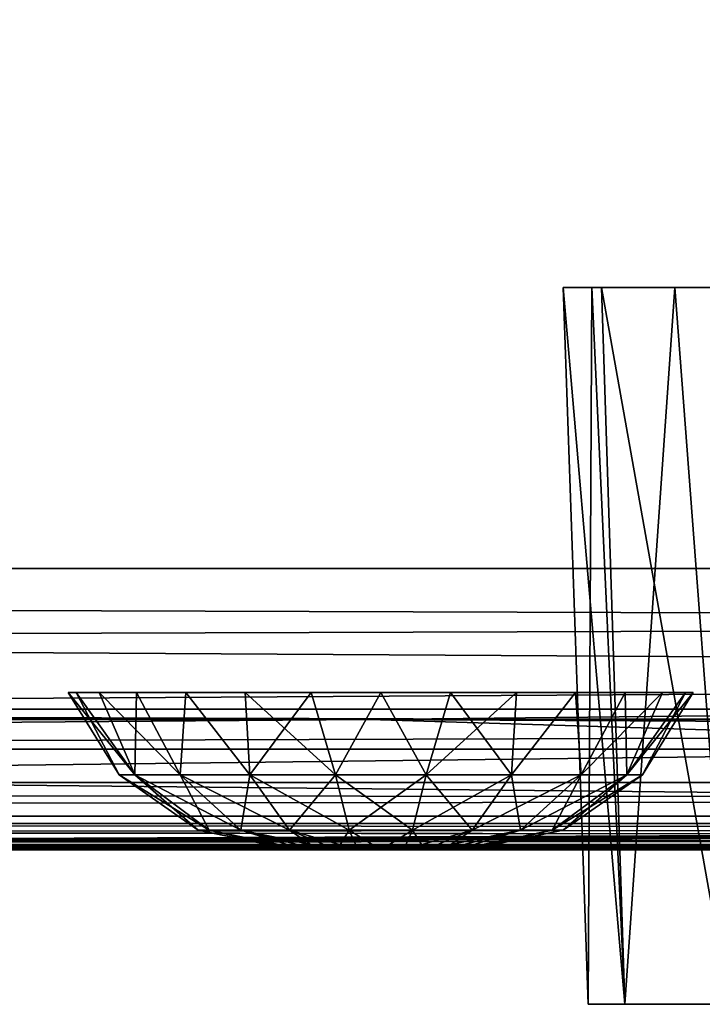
# Model space of a CAD drawing. Header units: millimetres. Extents: x -125 to 125, y -4 to 53.
# Tile 22 of 45: x -26.57 to -21.71, y -3.1 to 3.9. Entities that reach past the tile are written whole.
import ezdxf

# ---------------------------------------------------------------- set-up
doc = ezdxf.new("R2010")
doc.units = ezdxf.units.MM
doc.header["$LTSCALE"] = 65.185185
for name, color, linetype in [('1', 7, 'CONTINUOUS'), ('100', 7, 'CONTINUOUS'), ('102', 7, 'CONTINUOUS'), ('108', 7, 'CONTINUOUS'), ('112', 7, 'CONTINUOUS'), ('119', 7, 'CONTINUOUS'), ('120', 7, 'CONTINUOUS'), ('121', 7, 'CONTINUOUS'), ('173', 7, 'CONTINUOUS'), ('203', 7, 'CONTINUOUS'), ('205', 7, 'CONTINUOUS'), ('4', 7, 'CONTINUOUS'), ('57', 7, 'CONTINUOUS'), ('58', 7, 'CONTINUOUS'), ('84', 7, 'CONTINUOUS'), ('88', 7, 'CONTINUOUS'), ('92', 7, 'CONTINUOUS'), ('96', 7, 'CONTINUOUS')]:
    doc.layers.add(name, color=color, linetype=linetype)

msp = doc.modelspace()

# ---------------------------------------------------------------- linework, layer by layer
at = {"layer": '1', "color": 7, "linetype": 'Continuous'}
for points in [[(-38.0018, -2, -49.0428), (-38.1629, -2, -49.334), (38.1629, -2, -49.334), (-38.0018, -2, -49.0428)], [(38.1629, -2, 49.334), (-38.1629, -2, 49.334), (38.0013, -2, 49.0413), (38.1629, -2, 49.334)], [(38.0013, -2, 49.0413), (-38.1629, -2, 49.334), (37.9456, -2, 48.712), (38.0013, -2, 49.0413)], [(37.9456, -2, 48.712), (-38.1629, -2, 49.334), (37.9456, -2, 47.9956), (37.9456, -2, 48.712)], [(-38.002, -2, 49.0432), (0.0542, -2, 47.3355), (-38.1629, -2, 49.334), (-38.002, -2, 49.0432)], [(-38.1629, -2, 49.334), (0.0542, -2, 47.3355), (37.9456, -2, 47.9956), (-38.1629, -2, 49.334)], [(-38.1497, -2, -47.3903), (-37.9979, -2, -47.6762), (-0.0476, -2, -47.3355), (-38.1497, -2, -47.3903)], [(-38.1497, -2, 47.3903), (0.0542, -2, 47.3355), (-37.9979, -2, 47.6762), (-38.1497, -2, 47.3903)], [(-37.9456, -2, 48.712), (0.0542, -2, 47.3355), (-38.002, -2, 49.0432), (-37.9456, -2, 48.712)], [(-37.9456, -2, -48.712), (-38.0018, -2, -49.0428), (38.1629, -2, -49.334), (-37.9456, -2, -48.712)], [(-37.9979, -2, -47.6762), (-37.9456, -2, -47.9956), (-0.0476, -2, -47.3355), (-37.9979, -2, -47.6762)], [(-37.9979, -2, 47.6762), (0.0542, -2, 47.3355), (-37.9456, -2, 47.9956), (-37.9979, -2, 47.6762)], [(-0.0476, -2, -47.3355), (-37.9456, -2, -47.9956), (38.1629, -2, -49.334), (-0.0476, -2, -47.3355)], [(-37.9456, -2, -47.9956), (-37.9456, -2, -48.712), (38.1629, -2, -49.334), (-37.9456, -2, -47.9956)], [(-37.9456, -2, 47.9956), (0.0542, -2, 47.3355), (-37.9456, -2, 48.712), (-37.9456, -2, 47.9956)]]:
    msp.add_3dface(points, dxfattribs=at)
at = {"layer": '100', "color": 7, "linetype": 'Continuous'}
for points in [[(-17.1995, -1.2857, 45.597), (-60.7775, -1.8146, 46.5297), (-51.5985, -1.2857, 45.6861), (-17.1995, -1.2857, 45.597)], [(0, -1.8146, 46.3906), (-60.7775, -1.8146, 46.5297), (-17.1995, -1.2857, 45.597), (0, -1.8146, 46.3906)], [(-60.7775, -1.8146, 46.5297), (0, -1.8146, 46.3906), (-41.0604, -1.9774, 47.064), (-60.7775, -1.8146, 46.5297)], [(-41.0604, -1.9774, 47.064), (0, -1.8146, 46.3906), (-39.9998, -1.9778, 47.0635), (-41.0604, -1.9774, 47.064)], [(-39.9998, -1.9778, 47.0635), (0, -1.8146, 46.3906), (-38.9393, -1.9782, 47.063), (-39.9998, -1.9778, 47.0635)], [(-38.9393, -1.9782, 47.063), (0, -1.8146, 46.3906), (-38.5034, -1.9881, 47.1474), (-38.9393, -1.9782, 47.063)], [(-38.5034, -1.9881, 47.1474), (0, -1.8146, 46.3906), (-38.4871, -1.9887, 47.1542), (-38.5034, -1.9881, 47.1474)], [(0, -1.8146, 46.3906), (-38.1497, -2, 47.3903), (-38.4871, -1.9887, 47.1542), (0, -1.8146, 46.3906)], [(0.0542, -2, 47.3355), (-38.1497, -2, 47.3903), (0, -1.8146, 46.3906), (0.0542, -2, 47.3355)]]:
    msp.add_3dface(points, dxfattribs=at)
at = {"layer": '102', "color": 7, "linetype": 'Continuous'}
for points in [[(-60.7775, -1.8146, -46.5297), (0, -1.8146, -46.3906), (-51.5985, -1.2857, -45.6861), (-60.7775, -1.8146, -46.5297)], [(-51.5985, -1.2857, -45.6861), (0, -1.8146, -46.3906), (-17.1995, -1.2857, -45.597), (-51.5985, -1.2857, -45.6861)], [(-60.7775, -1.8146, -46.5297), (-0.0476, -2, -47.3355), (0, -1.8146, -46.3906), (-60.7775, -1.8146, -46.5297)], [(-38.9393, -1.9782, -47.063), (-0.0476, -2, -47.3355), (-60.7775, -1.8146, -46.5297), (-38.9393, -1.9782, -47.063)], [(-38.5034, -1.9881, -47.1474), (-0.0476, -2, -47.3355), (-38.9393, -1.9782, -47.063), (-38.5034, -1.9881, -47.1474)], [(-38.487, -1.9887, -47.1543), (-0.0476, -2, -47.3355), (-38.5034, -1.9881, -47.1474), (-38.487, -1.9887, -47.1543)], [(-38.1497, -2, -47.3903), (-0.0476, -2, -47.3355), (-38.487, -1.9887, -47.1543), (-38.1497, -2, -47.3903)]]:
    msp.add_3dface(points, dxfattribs=at)
at = {"layer": '108', "color": 7, "linetype": 'Continuous'}
for points in [[(-51.6013, -1, -44.9863), (-72.2395, -1.0742, -45.4605), (-24.0799, -1.0742, -45.2858), (-51.6013, -1, -44.9863)], [(-17.2005, -1, -44.8972), (-51.6013, -1, -44.9863), (-24.0799, -1.0742, -45.2858), (-17.2005, -1, -44.8972)], [(-17.2005, -1, -44.8972), (-24.0799, -1.0742, -45.2858), (24.0799, -1.0742, -45.2858), (-17.2005, -1, -44.8972)], [(-72.2395, -1.0742, -45.4605), (-51.5985, -1.2857, -45.6861), (-24.0799, -1.0742, -45.2858), (-72.2395, -1.0742, -45.4605)], [(-51.5985, -1.2857, -45.6861), (-17.1995, -1.2857, -45.597), (-24.0799, -1.0742, -45.2858), (-51.5985, -1.2857, -45.6861)], [(-24.0799, -1.0742, -45.2858), (17.1995, -1.2857, -45.597), (24.0799, -1.0742, -45.2858), (-24.0799, -1.0742, -45.2858)], [(-17.1995, -1.2857, -45.597), (17.1995, -1.2857, -45.597), (-24.0799, -1.0742, -45.2858), (-17.1995, -1.2857, -45.597)]]:
    msp.add_3dface(points, dxfattribs=at)
at = {"layer": '112', "color": 7, "linetype": 'Continuous'}
for points in [[(-51.6013, -1, 44.9863), (-24.0799, -1.0742, 45.2858), (-72.2395, -1.0742, 45.4605), (-51.6013, -1, 44.9863)], [(-51.6013, -1, 44.9863), (-17.2005, -1, 44.8972), (-24.0799, -1.0742, 45.2858), (-51.6013, -1, 44.9863)], [(-17.2005, -1, 44.8972), (17.2005, -1, 44.8972), (-24.0799, -1.0742, 45.2858), (-17.2005, -1, 44.8972)], [(17.2005, -1, 44.8972), (24.0799, -1.0742, 45.2858), (-24.0799, -1.0742, 45.2858), (17.2005, -1, 44.8972)], [(-24.0799, -1.0742, 45.2858), (-51.5985, -1.2857, 45.6861), (-72.2395, -1.0742, 45.4605), (-24.0799, -1.0742, 45.2858)], [(-17.1995, -1.2857, 45.597), (-51.5985, -1.2857, 45.6861), (-24.0799, -1.0742, 45.2858), (-17.1995, -1.2857, 45.597)], [(24.0799, -1.0742, 45.2858), (-17.1995, -1.2857, 45.597), (-24.0799, -1.0742, 45.2858), (24.0799, -1.0742, 45.2858)]]:
    msp.add_3dface(points, dxfattribs=at)
at = {"layer": '119', "color": 7, "linetype": 'Continuous'}
for points in [[(-24.6042, -2, 0.1619), (-24.6256, -2), (-23.3958, -2, 0.1619), (-24.6042, -2, 0.1619)], [(-23.3958, -2, 0.1619), (-24.6256, -2), (-23.3744, -2), (-23.3958, -2, 0.1619)], [(-23.3744, -2), (-24.6256, -2), (-24.6042, -2, -0.1619), (-23.3744, -2)], [(-24.5417, -2, -0.3128), (-23.3958, -2, -0.1619), (-24.6042, -2, -0.1619), (-24.5417, -2, -0.3128)], [(-24.5417, -2, 0.3128), (-24.6042, -2, 0.1619), (-23.4583, -2, 0.3128), (-24.5417, -2, 0.3128)], [(-23.4583, -2, 0.3128), (-24.6042, -2, 0.1619), (-23.3958, -2, 0.1619), (-23.4583, -2, 0.3128)], [(-23.3958, -2, -0.1619), (-23.3744, -2), (-24.6042, -2, -0.1619), (-23.3958, -2, -0.1619)], [(-24.4423, -2, -0.4423), (-23.4583, -2, -0.3128), (-24.5417, -2, -0.3128), (-24.4423, -2, -0.4423)], [(-23.4583, -2, -0.3128), (-23.3958, -2, -0.1619), (-24.5417, -2, -0.3128), (-23.4583, -2, -0.3128)], [(-24.4423, -2, 0.4423), (-24.5417, -2, 0.3128), (-23.5577, -2, 0.4423), (-24.4423, -2, 0.4423)], [(-23.5577, -2, 0.4423), (-24.5417, -2, 0.3128), (-23.4583, -2, 0.3128), (-23.5577, -2, 0.4423)], [(-23.6872, -2, 0.5417), (-24.4423, -2, 0.4423), (-23.5577, -2, 0.4423), (-23.6872, -2, 0.5417)], [(-24.3128, -2, 0.5417), (-24.4423, -2, 0.4423), (-23.6872, -2, 0.5417), (-24.3128, -2, 0.5417)], [(-24.3128, -2, -0.5417), (-23.5577, -2, -0.4423), (-24.4423, -2, -0.4423), (-24.3128, -2, -0.5417)], [(-23.5577, -2, -0.4423), (-23.4583, -2, -0.3128), (-24.4423, -2, -0.4423), (-23.5577, -2, -0.4423)], [(-24.1619, -2, -0.6042), (-23.6872, -2, -0.5417), (-24.3128, -2, -0.5417), (-24.1619, -2, -0.6042)], [(-24.1619, -2, 0.6042), (-24.3128, -2, 0.5417), (-23.8381, -2, 0.6042), (-24.1619, -2, 0.6042)], [(-23.8381, -2, 0.6042), (-24.3128, -2, 0.5417), (-23.6872, -2, 0.5417), (-23.8381, -2, 0.6042)], [(-23.6872, -2, -0.5417), (-23.5577, -2, -0.4423), (-24.3128, -2, -0.5417), (-23.6872, -2, -0.5417)], [(-24, -2, 0.6256), (-24.1619, -2, 0.6042), (-23.8381, -2, 0.6042), (-24, -2, 0.6256)], [(-24, -2, -0.6256), (-23.8381, -2, -0.6042), (-24.1619, -2, -0.6042), (-24, -2, -0.6256)], [(-23.8381, -2, -0.6042), (-23.6872, -2, -0.5417), (-24.1619, -2, -0.6042), (-23.8381, -2, -0.6042)]]:
    msp.add_3dface(points, dxfattribs=at)
at = {"layer": '120', "color": 7, "linetype": 'Continuous'}
for points in [[(-25.8621, -1.4666), (-26.223, -0.8814), (-26.1673, -0.8814, -0.4947), (-25.8621, -1.4666)], [(-26.0029, -0.8814, -0.9645), (-25.7498, -1.4666, -0.6369), (-26.1673, -0.8814, -0.4947), (-26.0029, -0.8814, -0.9645)], [(-25.7498, -1.4666, -0.6369), (-25.8621, -1.4666), (-26.1673, -0.8814, -0.4947), (-25.7498, -1.4666, -0.6369)], [(-25.738, -0.8814, -1.386), (-25.7498, -1.4666, -0.6369), (-26.0029, -0.8814, -0.9645), (-25.738, -0.8814, -1.386)], [(-25.4264, -1.4666, -1.1969), (-25.7498, -1.4666, -0.6369), (-25.738, -0.8814, -1.386), (-25.4264, -1.4666, -1.1969)], [(-25.386, -0.8814, -1.738), (-25.4264, -1.4666, -1.1969), (-25.738, -0.8814, -1.386), (-25.386, -0.8814, -1.738)], [(-24.931, -1.4666, -1.6126), (-25.4264, -1.4666, -1.1969), (-25.386, -0.8814, -1.738), (-24.931, -1.4666, -1.6126)], [(-24.9645, -0.8814, -2.0029), (-24.931, -1.4666, -1.6126), (-25.386, -0.8814, -1.738), (-24.9645, -0.8814, -2.0029)], [(-24.4947, -0.8814, -2.1673), (-24.931, -1.4666, -1.6126), (-24.9645, -0.8814, -2.0029), (-24.4947, -0.8814, -2.1673)], [(-24.3233, -1.4666, -1.8338), (-24.931, -1.4666, -1.6126), (-24.4947, -0.8814, -2.1673), (-24.3233, -1.4666, -1.8338)], [(-24, -0.8814, -2.223), (-24.3233, -1.4666, -1.8338), (-24.4947, -0.8814, -2.1673), (-24, -0.8814, -2.223)], [(-23.6767, -1.4666, -1.8338), (-24.3233, -1.4666, -1.8338), (-24, -0.8814, -2.223), (-23.6767, -1.4666, -1.8338)], [(-23.5053, -0.8814, -2.1673), (-23.6767, -1.4666, -1.8338), (-24, -0.8814, -2.223), (-23.5053, -0.8814, -2.1673)], [(-23.069, -1.4666, -1.6126), (-23.6767, -1.4666, -1.8338), (-23.0355, -0.8814, -2.0029), (-23.069, -1.4666, -1.6126)], [(-23.0355, -0.8814, -2.0029), (-23.6767, -1.4666, -1.8338), (-23.5053, -0.8814, -2.1673), (-23.0355, -0.8814, -2.0029)], [(-22.614, -0.8814, -1.738), (-23.069, -1.4666, -1.6126), (-23.0355, -0.8814, -2.0029), (-22.614, -0.8814, -1.738)], [(-22.5736, -1.4666, -1.1969), (-23.069, -1.4666, -1.6126), (-22.614, -0.8814, -1.738), (-22.5736, -1.4666, -1.1969)], [(-22.262, -0.8814, -1.386), (-22.5736, -1.4666, -1.1969), (-22.614, -0.8814, -1.738), (-22.262, -0.8814, -1.386)], [(-21.9971, -0.8814, -0.9645), (-22.5736, -1.4666, -1.1969), (-22.262, -0.8814, -1.386), (-21.9971, -0.8814, -0.9645)], [(-22.2502, -1.4666, -0.6369), (-22.5736, -1.4666, -1.1969), (-21.9971, -0.8814, -0.9645), (-22.2502, -1.4666, -0.6369)], [(-22.1379, -1.4666), (-22.2502, -1.4666, -0.6369), (-21.777, -0.8814), (-22.1379, -1.4666)], [(-21.777, -0.8814), (-22.2502, -1.4666, -0.6369), (-21.8327, -0.8814, -0.4947), (-21.777, -0.8814)], [(-21.8327, -0.8814, -0.4947), (-22.2502, -1.4666, -0.6369), (-21.9971, -0.8814, -0.9645), (-21.8327, -0.8814, -0.4947)], [(-25.2983, -1.8612), (-25.8621, -1.4666), (-25.7498, -1.4666, -0.6369), (-25.2983, -1.8612)], [(-25.4264, -1.4666, -1.1969), (-25.22, -1.8612, -0.444), (-25.7498, -1.4666, -0.6369), (-25.4264, -1.4666, -1.1969)], [(-25.22, -1.8612, -0.444), (-25.2983, -1.8612), (-25.7498, -1.4666, -0.6369), (-25.22, -1.8612, -0.444)], [(-24.931, -1.4666, -1.6126), (-24.9945, -1.8612, -0.8345), (-25.4264, -1.4666, -1.1969), (-24.931, -1.4666, -1.6126)], [(-24.9945, -1.8612, -0.8345), (-25.22, -1.8612, -0.444), (-25.4264, -1.4666, -1.1969), (-24.9945, -1.8612, -0.8345)], [(-24.6491, -1.8612, -1.1243), (-24.9945, -1.8612, -0.8345), (-24.931, -1.4666, -1.6126), (-24.6491, -1.8612, -1.1243)], [(-24.3233, -1.4666, -1.8338), (-24.6491, -1.8612, -1.1243), (-24.931, -1.4666, -1.6126), (-24.3233, -1.4666, -1.8338)], [(-24.2254, -1.8612, -1.2785), (-24.6491, -1.8612, -1.1243), (-24.3233, -1.4666, -1.8338), (-24.2254, -1.8612, -1.2785)], [(-23.6767, -1.4666, -1.8338), (-24.2254, -1.8612, -1.2785), (-24.3233, -1.4666, -1.8338), (-23.6767, -1.4666, -1.8338)], [(-23.7746, -1.8612, -1.2785), (-24.2254, -1.8612, -1.2785), (-23.6767, -1.4666, -1.8338), (-23.7746, -1.8612, -1.2785)], [(-23.069, -1.4666, -1.6126), (-23.7746, -1.8612, -1.2785), (-23.6767, -1.4666, -1.8338), (-23.069, -1.4666, -1.6126)], [(-23.3509, -1.8612, -1.1243), (-23.7746, -1.8612, -1.2785), (-23.069, -1.4666, -1.6126), (-23.3509, -1.8612, -1.1243)], [(-22.5736, -1.4666, -1.1969), (-23.3509, -1.8612, -1.1243), (-23.069, -1.4666, -1.6126), (-22.5736, -1.4666, -1.1969)], [(-23.0055, -1.8612, -0.8345), (-23.3509, -1.8612, -1.1243), (-22.5736, -1.4666, -1.1969), (-23.0055, -1.8612, -0.8345)], [(-22.78, -1.8612, -0.444), (-23.0055, -1.8612, -0.8345), (-22.2502, -1.4666, -0.6369), (-22.78, -1.8612, -0.444)], [(-22.2502, -1.4666, -0.6369), (-23.0055, -1.8612, -0.8345), (-22.5736, -1.4666, -1.1969), (-22.2502, -1.4666, -0.6369)], [(-22.7017, -1.8612), (-22.78, -1.8612, -0.444), (-22.1379, -1.4666), (-22.7017, -1.8612)], [(-22.1379, -1.4666), (-22.78, -1.8612, -0.444), (-22.2502, -1.4666, -0.6369), (-22.1379, -1.4666)], [(-25.22, -1.8612, -0.444), (-24.6256, -2), (-25.2983, -1.8612), (-25.22, -1.8612, -0.444)], [(-24.9945, -1.8612, -0.8345), (-24.5417, -2, -0.3128), (-25.22, -1.8612, -0.444), (-24.9945, -1.8612, -0.8345)], [(-24.5417, -2, -0.3128), (-24.6042, -2, -0.1619), (-25.22, -1.8612, -0.444), (-24.5417, -2, -0.3128)], [(-24.6042, -2, -0.1619), (-24.6256, -2), (-25.22, -1.8612, -0.444), (-24.6042, -2, -0.1619)], [(-24.6491, -1.8612, -1.1243), (-24.4423, -2, -0.4423), (-24.9945, -1.8612, -0.8345), (-24.6491, -1.8612, -1.1243)], [(-24.4423, -2, -0.4423), (-24.5417, -2, -0.3128), (-24.9945, -1.8612, -0.8345), (-24.4423, -2, -0.4423)], [(-24.2254, -1.8612, -1.2785), (-24.3128, -2, -0.5417), (-24.6491, -1.8612, -1.1243), (-24.2254, -1.8612, -1.2785)], [(-24.3128, -2, -0.5417), (-24.4423, -2, -0.4423), (-24.6491, -1.8612, -1.1243), (-24.3128, -2, -0.5417)], [(-24.1619, -2, -0.6042), (-24.3128, -2, -0.5417), (-24.2254, -1.8612, -1.2785), (-24.1619, -2, -0.6042)], [(-23.7746, -1.8612, -1.2785), (-24, -2, -0.6256), (-24.2254, -1.8612, -1.2785), (-23.7746, -1.8612, -1.2785)], [(-24, -2, -0.6256), (-24.1619, -2, -0.6042), (-24.2254, -1.8612, -1.2785), (-24, -2, -0.6256)], [(-23.8381, -2, -0.6042), (-24, -2, -0.6256), (-23.7746, -1.8612, -1.2785), (-23.8381, -2, -0.6042)], [(-23.3509, -1.8612, -1.1243), (-23.8381, -2, -0.6042), (-23.7746, -1.8612, -1.2785), (-23.3509, -1.8612, -1.1243)], [(-23.6872, -2, -0.5417), (-23.8381, -2, -0.6042), (-23.3509, -1.8612, -1.1243), (-23.6872, -2, -0.5417)], [(-23.0055, -1.8612, -0.8345), (-23.6872, -2, -0.5417), (-23.3509, -1.8612, -1.1243), (-23.0055, -1.8612, -0.8345)], [(-23.5577, -2, -0.4423), (-23.6872, -2, -0.5417), (-23.0055, -1.8612, -0.8345), (-23.5577, -2, -0.4423)], [(-23.4583, -2, -0.3128), (-23.5577, -2, -0.4423), (-23.0055, -1.8612, -0.8345), (-23.4583, -2, -0.3128)], [(-22.78, -1.8612, -0.444), (-23.4583, -2, -0.3128), (-23.0055, -1.8612, -0.8345), (-22.78, -1.8612, -0.444)], [(-23.3958, -2, -0.1619), (-23.4583, -2, -0.3128), (-22.78, -1.8612, -0.444), (-23.3958, -2, -0.1619)], [(-22.7017, -1.8612), (-23.3958, -2, -0.1619), (-22.78, -1.8612, -0.444), (-22.7017, -1.8612)], [(-23.3744, -2), (-23.3958, -2, -0.1619), (-22.7017, -1.8612), (-23.3744, -2)]]:
    msp.add_3dface(points, dxfattribs=at)
at = {"layer": '121', "color": 7, "linetype": 'Continuous'}
for points in [[(-26.223, -0.8814), (-25.8621, -1.4666), (-25.7498, -1.4666, 0.6369), (-26.223, -0.8814)], [(-26.223, -0.8814), (-25.7498, -1.4666, 0.6369), (-26.1673, -0.8814, 0.4947), (-26.223, -0.8814)], [(-26.1673, -0.8814, 0.4947), (-25.7498, -1.4666, 0.6369), (-26.0029, -0.8814, 0.9645), (-26.1673, -0.8814, 0.4947)], [(-26.0029, -0.8814, 0.9645), (-25.4264, -1.4666, 1.1969), (-25.738, -0.8814, 1.386), (-26.0029, -0.8814, 0.9645)], [(-25.7498, -1.4666, 0.6369), (-25.4264, -1.4666, 1.1969), (-26.0029, -0.8814, 0.9645), (-25.7498, -1.4666, 0.6369)], [(-25.738, -0.8814, 1.386), (-25.4264, -1.4666, 1.1969), (-25.386, -0.8814, 1.738), (-25.738, -0.8814, 1.386)], [(-25.4264, -1.4666, 1.1969), (-24.931, -1.4666, 1.6126), (-25.386, -0.8814, 1.738), (-25.4264, -1.4666, 1.1969)], [(-25.386, -0.8814, 1.738), (-24.931, -1.4666, 1.6126), (-24.9645, -0.8814, 2.0029), (-25.386, -0.8814, 1.738)], [(-24.931, -1.4666, 1.6126), (-24.3233, -1.4666, 1.8338), (-24.9645, -0.8814, 2.0029), (-24.931, -1.4666, 1.6126)], [(-24.9645, -0.8814, 2.0029), (-24.3233, -1.4666, 1.8338), (-24.4947, -0.8814, 2.1673), (-24.9645, -0.8814, 2.0029)], [(-24.4947, -0.8814, 2.1673), (-24.3233, -1.4666, 1.8338), (-24, -0.8814, 2.223), (-24.4947, -0.8814, 2.1673)], [(-24.3233, -1.4666, 1.8338), (-23.6767, -1.4666, 1.8338), (-24, -0.8814, 2.223), (-24.3233, -1.4666, 1.8338)], [(-24, -0.8814, 2.223), (-23.6767, -1.4666, 1.8338), (-23.5053, -0.8814, 2.1673), (-24, -0.8814, 2.223)], [(-23.6767, -1.4666, 1.8338), (-23.069, -1.4666, 1.6126), (-23.5053, -0.8814, 2.1673), (-23.6767, -1.4666, 1.8338)], [(-23.5053, -0.8814, 2.1673), (-23.069, -1.4666, 1.6126), (-23.0355, -0.8814, 2.0029), (-23.5053, -0.8814, 2.1673)], [(-23.069, -1.4666, 1.6126), (-22.5736, -1.4666, 1.1969), (-22.614, -0.8814, 1.738), (-23.069, -1.4666, 1.6126)], [(-23.0355, -0.8814, 2.0029), (-23.069, -1.4666, 1.6126), (-22.614, -0.8814, 1.738), (-23.0355, -0.8814, 2.0029)], [(-22.614, -0.8814, 1.738), (-22.5736, -1.4666, 1.1969), (-22.262, -0.8814, 1.386), (-22.614, -0.8814, 1.738)], [(-22.5736, -1.4666, 1.1969), (-22.2502, -1.4666, 0.6369), (-22.262, -0.8814, 1.386), (-22.5736, -1.4666, 1.1969)], [(-22.262, -0.8814, 1.386), (-22.2502, -1.4666, 0.6369), (-21.9971, -0.8814, 0.9645), (-22.262, -0.8814, 1.386)], [(-22.2502, -1.4666, 0.6369), (-22.1379, -1.4666), (-21.8327, -0.8814, 0.4947), (-22.2502, -1.4666, 0.6369)], [(-21.9971, -0.8814, 0.9645), (-22.2502, -1.4666, 0.6369), (-21.8327, -0.8814, 0.4947), (-21.9971, -0.8814, 0.9645)], [(-22.1379, -1.4666), (-21.777, -0.8814), (-21.8327, -0.8814, 0.4947), (-22.1379, -1.4666)], [(-25.8621, -1.4666), (-25.2983, -1.8612), (-25.22, -1.8612, 0.444), (-25.8621, -1.4666)], [(-25.8621, -1.4666), (-25.22, -1.8612, 0.444), (-25.7498, -1.4666, 0.6369), (-25.8621, -1.4666)], [(-25.22, -1.8612, 0.444), (-24.9945, -1.8612, 0.8345), (-25.7498, -1.4666, 0.6369), (-25.22, -1.8612, 0.444)], [(-25.7498, -1.4666, 0.6369), (-24.9945, -1.8612, 0.8345), (-25.4264, -1.4666, 1.1969), (-25.7498, -1.4666, 0.6369)], [(-24.9945, -1.8612, 0.8345), (-24.6491, -1.8612, 1.1243), (-25.4264, -1.4666, 1.1969), (-24.9945, -1.8612, 0.8345)], [(-25.4264, -1.4666, 1.1969), (-24.6491, -1.8612, 1.1243), (-24.931, -1.4666, 1.6126), (-25.4264, -1.4666, 1.1969)], [(-24.6491, -1.8612, 1.1243), (-24.2254, -1.8612, 1.2785), (-24.931, -1.4666, 1.6126), (-24.6491, -1.8612, 1.1243)], [(-24.931, -1.4666, 1.6126), (-24.2254, -1.8612, 1.2785), (-24.3233, -1.4666, 1.8338), (-24.931, -1.4666, 1.6126)], [(-24.2254, -1.8612, 1.2785), (-23.7746, -1.8612, 1.2785), (-24.3233, -1.4666, 1.8338), (-24.2254, -1.8612, 1.2785)], [(-24.3233, -1.4666, 1.8338), (-23.7746, -1.8612, 1.2785), (-23.6767, -1.4666, 1.8338), (-24.3233, -1.4666, 1.8338)], [(-23.7746, -1.8612, 1.2785), (-23.3509, -1.8612, 1.1243), (-23.6767, -1.4666, 1.8338), (-23.7746, -1.8612, 1.2785)], [(-23.6767, -1.4666, 1.8338), (-23.3509, -1.8612, 1.1243), (-23.069, -1.4666, 1.6126), (-23.6767, -1.4666, 1.8338)], [(-23.3509, -1.8612, 1.1243), (-23.0055, -1.8612, 0.8345), (-23.069, -1.4666, 1.6126), (-23.3509, -1.8612, 1.1243)], [(-23.069, -1.4666, 1.6126), (-23.0055, -1.8612, 0.8345), (-22.5736, -1.4666, 1.1969), (-23.069, -1.4666, 1.6126)], [(-23.0055, -1.8612, 0.8345), (-22.78, -1.8612, 0.444), (-22.5736, -1.4666, 1.1969), (-23.0055, -1.8612, 0.8345)], [(-22.78, -1.8612, 0.444), (-22.7017, -1.8612), (-22.2502, -1.4666, 0.6369), (-22.78, -1.8612, 0.444)], [(-22.5736, -1.4666, 1.1969), (-22.78, -1.8612, 0.444), (-22.2502, -1.4666, 0.6369), (-22.5736, -1.4666, 1.1969)], [(-22.7017, -1.8612), (-22.1379, -1.4666), (-22.2502, -1.4666, 0.6369), (-22.7017, -1.8612)], [(-25.2983, -1.8612), (-24.6042, -2, 0.1619), (-25.22, -1.8612, 0.444), (-25.2983, -1.8612)], [(-24.6256, -2), (-24.6042, -2, 0.1619), (-25.2983, -1.8612), (-24.6256, -2)], [(-25.22, -1.8612, 0.444), (-24.5417, -2, 0.3128), (-24.9945, -1.8612, 0.8345), (-25.22, -1.8612, 0.444)], [(-24.6042, -2, 0.1619), (-24.5417, -2, 0.3128), (-25.22, -1.8612, 0.444), (-24.6042, -2, 0.1619)], [(-24.4423, -2, 0.4423), (-24.3128, -2, 0.5417), (-24.9945, -1.8612, 0.8345), (-24.4423, -2, 0.4423)], [(-24.5417, -2, 0.3128), (-24.4423, -2, 0.4423), (-24.9945, -1.8612, 0.8345), (-24.5417, -2, 0.3128)], [(-24.9945, -1.8612, 0.8345), (-24.3128, -2, 0.5417), (-24.6491, -1.8612, 1.1243), (-24.9945, -1.8612, 0.8345)], [(-24.3128, -2, 0.5417), (-24.1619, -2, 0.6042), (-24.6491, -1.8612, 1.1243), (-24.3128, -2, 0.5417)], [(-24.6491, -1.8612, 1.1243), (-24.1619, -2, 0.6042), (-24.2254, -1.8612, 1.2785), (-24.6491, -1.8612, 1.1243)], [(-24.2254, -1.8612, 1.2785), (-24, -2, 0.6256), (-23.7746, -1.8612, 1.2785), (-24.2254, -1.8612, 1.2785)], [(-24.1619, -2, 0.6042), (-24, -2, 0.6256), (-24.2254, -1.8612, 1.2785), (-24.1619, -2, 0.6042)], [(-24, -2, 0.6256), (-23.8381, -2, 0.6042), (-23.7746, -1.8612, 1.2785), (-24, -2, 0.6256)], [(-23.8381, -2, 0.6042), (-23.6872, -2, 0.5417), (-23.7746, -1.8612, 1.2785), (-23.8381, -2, 0.6042)], [(-23.7746, -1.8612, 1.2785), (-23.6872, -2, 0.5417), (-23.3509, -1.8612, 1.1243), (-23.7746, -1.8612, 1.2785)], [(-23.6872, -2, 0.5417), (-23.5577, -2, 0.4423), (-23.3509, -1.8612, 1.1243), (-23.6872, -2, 0.5417)], [(-23.3509, -1.8612, 1.1243), (-23.5577, -2, 0.4423), (-23.0055, -1.8612, 0.8345), (-23.3509, -1.8612, 1.1243)], [(-23.5577, -2, 0.4423), (-23.4583, -2, 0.3128), (-23.0055, -1.8612, 0.8345), (-23.5577, -2, 0.4423)], [(-23.0055, -1.8612, 0.8345), (-23.4583, -2, 0.3128), (-22.78, -1.8612, 0.444), (-23.0055, -1.8612, 0.8345)], [(-23.4583, -2, 0.3128), (-23.3958, -2, 0.1619), (-22.78, -1.8612, 0.444), (-23.4583, -2, 0.3128)], [(-23.3958, -2, 0.1619), (-23.3744, -2), (-22.78, -1.8612, 0.444), (-23.3958, -2, 0.1619)], [(-23.3744, -2), (-22.7017, -1.8612), (-22.78, -1.8612, 0.444), (-23.3744, -2)]]:
    msp.add_3dface(points, dxfattribs=at)
at = {"layer": '173', "color": 7, "linetype": 'Continuous'}
for points in [[(-22.525, -3.1, -19.7818), (-22.2645, -3.1, -21.0914), (-15.6812, -3.1, -19.7818), (-22.525, -3.1, -19.7818)], [(-22.525, -3.1, -19.7818), (-15.6812, -3.1, -19.7818), (-15.9417, -3.1, -18.4723), (-22.525, -3.1, -19.7818)], [(-22.525, -3.1, -19.7818), (-15.9417, -3.1, -18.4723), (-22.2645, -3.1, -18.4723), (-22.525, -3.1, -19.7818)], [(-16.6834, -3.1, -17.3622), (-21.5228, -3.1, -17.3622), (-22.2645, -3.1, -18.4723), (-16.6834, -3.1, -17.3622)], [(-15.9417, -3.1, -18.4723), (-16.6834, -3.1, -17.3622), (-22.2645, -3.1, -18.4723), (-15.9417, -3.1, -18.4723)], [(-22.2645, -3.1, -21.0914), (-21.5228, -3.1, -22.2015), (-15.9417, -3.1, -21.0914), (-22.2645, -3.1, -21.0914)], [(-22.2645, -3.1, -21.0914), (-15.9417, -3.1, -21.0914), (-15.6812, -3.1, -19.7818), (-22.2645, -3.1, -21.0914)]]:
    msp.add_3dface(points, dxfattribs=at)
at = {"layer": '203', "color": 253, "linetype": 'Continuous', "true_color": 0xa2afbf}
for points in [[(-124.6547, 39.5652, 49.6547), (-125, 0, 50), (125, 0, 50), (-124.6547, 39.5652, 49.6547)], [(124.6547, 39.5652, 49.6547), (-124.6547, 39.5652, 49.6547), (125, 0, 50), (124.6547, 39.5652, 49.6547)]]:
    msp.add_3dface(points, dxfattribs=at)
at = {"layer": '205', "color": 253, "linetype": 'Continuous', "true_color": 0xa2afbf}
for points in [[(-125, 0, -50), (124.6547, 39.5652, -49.6547), (125, 0, -50), (-125, 0, -50)], [(-125, 0, -50), (-124.6547, 39.5652, -49.6547), (124.6547, 39.5652, -49.6547), (-125, 0, -50)]]:
    msp.add_3dface(points, dxfattribs=at)
at = {"layer": '4', "color": 7, "linetype": 'Continuous'}
for points in [[(-51.6013, -1, -44.9863), (-17.2005, -1, -44.8972), (-51.6013, -1, 44.9863), (-51.6013, -1, -44.9863)], [(-51.6013, -1, 44.9863), (-17.2005, -1, -44.8972), (-17.2005, -1, 44.8972), (-51.6013, -1, 44.9863)]]:
    msp.add_3dface(points, dxfattribs=at)
at = {"layer": '57', "color": 7, "linetype": 'Continuous'}
for points in [[(-22.7031, 2, -19.7818), (-22.4983, 2, -20.9787), (-22.525, -3.1, -19.7818), (-22.7031, 2, -19.7818)], [(-22.525, -3.1, -19.7818), (-22.4983, 2, -20.9787), (-22.2645, -3.1, -21.0914), (-22.525, -3.1, -19.7818)], [(-22.4983, 2, -20.9787), (-21.9073, 2, -22.0394), (-22.2645, -3.1, -21.0914), (-22.4983, 2, -20.9787)], [(-22.2645, -3.1, -21.0914), (-21.9073, 2, -22.0394), (-21.5228, -3.1, -22.2015), (-22.2645, -3.1, -21.0914)], [(-21.9073, 2, -22.0394), (-20.9973, 2, -22.8432), (-21.5228, -3.1, -22.2015), (-21.9073, 2, -22.0394)]]:
    msp.add_3dface(points, dxfattribs=at)
at = {"layer": '58', "color": 7, "linetype": 'Continuous'}
for points in [[(-22.7031, 2, -19.7818), (-22.2645, -3.1, -18.4723), (-22.4291, 2, -18.4042), (-22.7031, 2, -19.7818)], [(-22.7031, 2, -19.7818), (-22.525, -3.1, -19.7818), (-22.2645, -3.1, -18.4723), (-22.7031, 2, -19.7818)], [(-22.2645, -3.1, -18.4723), (-21.5228, -3.1, -17.3622), (-22.4291, 2, -18.4042), (-22.2645, -3.1, -18.4723)], [(-22.4291, 2, -18.4042), (-21.5228, -3.1, -17.3622), (-21.6487, 2, -17.2363), (-22.4291, 2, -18.4042)]]:
    msp.add_3dface(points, dxfattribs=at)
at = {"layer": '84', "color": 7, "linetype": 'Continuous'}
for points in [[(-123.9, 0, -49.9), (123.9, 0, -49.9), (-123.9, -0.7609, -49.8668), (-123.9, 0, -49.9)], [(123.9, 0, -49.9), (-123.9, -1.5218, -49.8336), (-123.9, -0.7609, -49.8668), (123.9, 0, -49.9)], [(123.9, -0.7609, -49.8668), (-123.9, -1.5218, -49.8336), (123.9, 0, -49.9), (123.9, -0.7609, -49.8668)], [(123.9, -1.5218, -49.8336), (-123.9, -1.5218, -49.8336), (123.9, -0.7609, -49.8668), (123.9, -1.5218, -49.8336)]]:
    msp.add_3dface(points, dxfattribs=at)
at = {"layer": '88', "color": 7, "linetype": 'Continuous'}
for points in [[(123.9, -0.7609, 49.8668), (123.9, 0, 49.9), (-123.9, 0, 49.9), (123.9, -0.7609, 49.8668)], [(-123.9, -0.7609, 49.8668), (123.9, -1.5218, 49.8336), (-123.9, 0, 49.9), (-123.9, -0.7609, 49.8668)], [(123.9, -1.5218, 49.8336), (123.9, -0.7609, 49.8668), (-123.9, 0, 49.9), (123.9, -1.5218, 49.8336)], [(-123.9, -1.5218, 49.8336), (123.9, -1.5218, 49.8336), (-123.9, -0.7609, 49.8668), (-123.9, -1.5218, 49.8336)]]:
    msp.add_3dface(points, dxfattribs=at)
at = {"layer": '92', "color": 7, "linetype": 'Continuous'}
for points in [[(-123.9, -1.5218, -49.8336), (123.9, -1.5218, -49.8336), (123.9, -1.7623, -49.7597), (-123.9, -1.5218, -49.8336)], [(-123.9, -1.5218, -49.8336), (123.9, -1.7623, -49.7597), (-123.9, -1.7623, -49.7597), (-123.9, -1.5218, -49.8336)], [(123.9, -1.9366, -49.5777), (41.0648, -1.9623, -49.5244), (-123.9, -1.7623, -49.7597), (123.9, -1.9366, -49.5777)], [(123.9, -1.7623, -49.7597), (123.9, -1.9366, -49.5777), (-123.9, -1.7623, -49.7597), (123.9, -1.7623, -49.7597)], [(38.9352, -1.9623, -49.5244), (-123.9, -1.7623, -49.7597), (41.0648, -1.9623, -49.5244), (38.9352, -1.9623, -49.5244)], [(38.9352, -1.9623, -49.5244), (-38.9352, -1.9623, -49.5244), (-123.9, -1.7623, -49.7597), (38.9352, -1.9623, -49.5244)], [(38.6529, -1.9705, -49.5032), (-38.9352, -1.9623, -49.5244), (38.9352, -1.9623, -49.5244), (38.6529, -1.9705, -49.5032)], [(-38.6527, -1.9705, -49.5031), (-38.9352, -1.9623, -49.5244), (38.6529, -1.9705, -49.5032), (-38.6527, -1.9705, -49.5031)], [(-38.5244, -1.9788, -49.4782), (-38.6527, -1.9705, -49.5031), (38.5322, -1.9782, -49.48), (-38.5244, -1.9788, -49.4782)], [(38.5322, -1.9782, -49.48), (-38.6527, -1.9705, -49.5031), (38.6529, -1.9705, -49.5032), (38.5322, -1.9782, -49.48)], [(38.389, -1.9888, -49.4393), (-38.5244, -1.9788, -49.4782), (38.5322, -1.9782, -49.48), (38.389, -1.9888, -49.4393)], [(-38.3884, -1.9888, -49.4392), (-38.5244, -1.9788, -49.4782), (38.389, -1.9888, -49.4393), (-38.3884, -1.9888, -49.4392)], [(38.1629, -2, -49.334), (-38.1629, -2, -49.334), (-38.3884, -1.9888, -49.4392), (38.1629, -2, -49.334)], [(38.1629, -2, -49.334), (-38.3884, -1.9888, -49.4392), (38.389, -1.9888, -49.4393), (38.1629, -2, -49.334)]]:
    msp.add_3dface(points, dxfattribs=at)
at = {"layer": '96', "color": 7, "linetype": 'Continuous'}
for points in [[(123.9, -1.5218, 49.8336), (-123.9, -1.7623, 49.7597), (123.9, -1.7623, 49.7597), (123.9, -1.5218, 49.8336)], [(123.9, -1.5218, 49.8336), (-123.9, -1.5218, 49.8336), (-123.9, -1.7623, 49.7597), (123.9, -1.5218, 49.8336)], [(-123.9, -1.7623, 49.7597), (-123.9, -1.9366, 49.5777), (123.9, -1.7623, 49.7597), (-123.9, -1.7623, 49.7597)], [(-123.9, -1.9366, 49.5777), (-41.0648, -1.9623, 49.5244), (123.9, -1.7623, 49.7597), (-123.9, -1.9366, 49.5777)], [(-41.0648, -1.9623, 49.5244), (-38.9352, -1.9623, 49.5244), (123.9, -1.7623, 49.7597), (-41.0648, -1.9623, 49.5244)], [(-38.9352, -1.9623, 49.5244), (38.9352, -1.9623, 49.5244), (123.9, -1.7623, 49.7597), (-38.9352, -1.9623, 49.5244)], [(-38.9352, -1.9623, 49.5244), (-38.6527, -1.9705, 49.5031), (38.9352, -1.9623, 49.5244), (-38.9352, -1.9623, 49.5244)], [(38.9352, -1.9623, 49.5244), (-38.6527, -1.9705, 49.5031), (38.653, -1.9705, 49.5032), (38.9352, -1.9623, 49.5244)], [(38.653, -1.9705, 49.5032), (-38.6527, -1.9705, 49.5031), (38.5309, -1.9783, 49.4797), (38.653, -1.9705, 49.5032)], [(-38.6527, -1.9705, 49.5031), (-38.5259, -1.9787, 49.4785), (38.5309, -1.9783, 49.4797), (-38.6527, -1.9705, 49.5031)], [(-38.5259, -1.9787, 49.4785), (-38.3884, -1.9888, 49.4392), (38.5309, -1.9783, 49.4797), (-38.5259, -1.9787, 49.4785)], [(38.5309, -1.9783, 49.4797), (-38.3884, -1.9888, 49.4392), (38.389, -1.9888, 49.4393), (38.5309, -1.9783, 49.4797)], [(-38.3884, -1.9888, 49.4392), (-38.1629, -2, 49.334), (38.389, -1.9888, 49.4393), (-38.3884, -1.9888, 49.4392)], [(-38.1629, -2, 49.334), (38.1629, -2, 49.334), (38.389, -1.9888, 49.4393), (-38.1629, -2, 49.334)]]:
    msp.add_3dface(points, dxfattribs=at)

doc.saveas('drawing.dxf')
